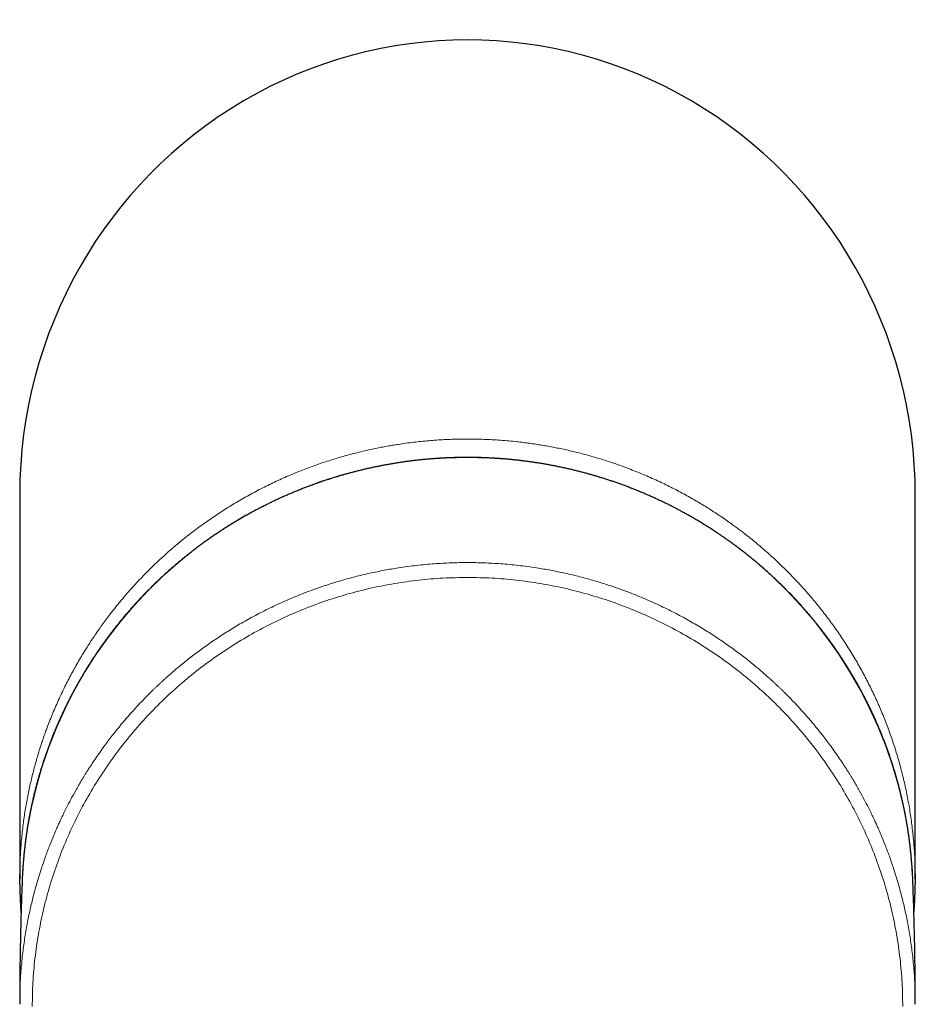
# Model space of a CAD drawing. Header units: millimetres. Extents: x 8 to 541, y 12 to 452.
# Tile 7 of 25: x 259 to 310, y 178 to 233. Entities that reach past the tile are written whole.
import ezdxf

# ---------------------------------------------------------------- set-up
doc = ezdxf.new("R2010")
doc.units = ezdxf.units.MM

msp = doc.modelspace()

# ---------------------------------------------------------------- linework, layer by layer
at = {"color": 7, "linetype": 'Continuous', "lineweight": 30}
for p, q in [((259.5, 206.858), (259.5, 185.4)), ((309.5, 185.4), (309.5, 206.858))]:
    msp.add_line(p, q, dxfattribs=at)
at = {"color": 7, "linetype": 'Continuous', "lineweight": 30, "flags": 128}
for points in [[(309.357, 185.403), (309.342, 185.709), (309.336, 185.831)], [(259.663, 185.801), (259.658, 185.709), (259.643, 185.403)]]:
    msp.add_lwpolyline(points, dxfattribs=at)
at = {"color": 252, "linetype": 'Continuous', "lineweight": 0}
for centre, start, end in [((284.326, 184.211), 89.5968, 176.3124), ((284.674, 184.211), 3.7588, 90.4029)]:
    msp.add_arc(centre, 24.715, start, end, dxfattribs=at)
at = {"color": 7, "linetype": 'Continuous', "lineweight": 30}
msp.add_ellipse((284.5, 206.858), major_axis=(0, -25.386), ratio=0.984808, start_param=1.570796, end_param=4.712389, dxfattribs=at)
at = {"color": 252, "linetype": 'Continuous', "lineweight": 0}
for points, knots in [([(259.502, 185.695), (259.502, 185.719), (259.503, 185.887), (259.512, 186.198), (259.53, 186.628), (259.556, 187.059), (259.59, 187.489), (259.631, 187.919), (259.679, 188.338), (259.733, 188.744), (259.791, 189.139), (259.857, 189.533), (259.929, 189.927), (260.007, 190.319), (260.09, 190.7), (260.176, 191.069), (260.266, 191.426), (260.361, 191.783), (260.461, 192.138), (260.567, 192.492), (260.669, 192.812), (260.764, 193.099), (260.851, 193.354), (260.941, 193.608), (261.053, 193.912), (261.189, 194.265), (261.351, 194.665), (261.521, 195.064), (261.698, 195.459), (261.883, 195.852), (262.069, 196.232), (262.257, 196.599), (262.446, 196.953), (262.641, 197.304), (262.841, 197.653), (263.048, 197.998), (263.255, 198.331), (263.461, 198.652), (263.666, 198.961), (263.876, 199.267), (264.091, 199.57), (264.31, 199.87), (264.514, 200.14), (264.701, 200.381), (264.87, 200.593), (265.041, 200.804), (265.251, 201.058), (265.503, 201.352), (265.798, 201.685), (266.1, 202.014), (266.403, 202.332), (266.707, 202.64), (267.011, 202.938), (267.321, 203.231), (267.636, 203.519), (267.957, 203.803), (268.283, 204.081), (268.614, 204.354), (268.941, 204.614), (269.263, 204.862), (269.58, 205.098), (269.901, 205.329), (270.226, 205.555), (270.555, 205.776), (270.888, 205.993), (271.224, 206.204), (271.573, 206.416), (271.934, 206.626), (272.307, 206.836), (272.684, 207.039), (273.063, 207.235), (273.443, 207.424), (273.824, 207.605), (274.208, 207.78), (274.596, 207.949), (274.988, 208.111), (275.382, 208.267), (275.78, 208.417), (276.176, 208.559), (276.571, 208.692), (276.965, 208.819), (277.36, 208.938), (277.758, 209.052), (278.159, 209.159), (278.562, 209.259), (278.966, 209.354), (279.342, 209.434), (279.687, 209.503), (280.003, 209.562), (280.319, 209.617), (280.672, 209.674), (281.061, 209.731), (281.487, 209.785), (281.915, 209.833), (282.343, 209.873), (282.773, 209.906), (283.168, 209.93), (283.527, 209.946), (283.851, 209.956), (284.176, 209.963), (284.392, 209.964), (284.5, 209.964)], [0, 0, 0, 0, 0.001876, 0.01315, 0.024425, 0.035698, 0.047004, 0.05831, 0.069615, 0.080054, 0.090494, 0.100934, 0.111398, 0.121863, 0.132328, 0.141955, 0.151583, 0.161211, 0.170858, 0.180505, 0.190152, 0.197182, 0.204212, 0.211246, 0.218279, 0.229558, 0.240838, 0.252117, 0.263428, 0.27474, 0.28605, 0.296495, 0.306941, 0.317385, 0.327855, 0.338326, 0.348795, 0.358428, 0.368061, 0.377694, 0.387346, 0.396999, 0.406652, 0.413686, 0.42072, 0.427757, 0.434795, 0.446332, 0.45787, 0.469423, 0.480975, 0.491999, 0.503024, 0.514049, 0.525073, 0.536149, 0.547227, 0.558305, 0.569381, 0.579581, 0.589781, 0.599982, 0.610181, 0.620422, 0.630664, 0.640906, 0.651147, 0.662167, 0.673187, 0.684219, 0.695252, 0.706115, 0.71698, 0.727844, 0.738707, 0.749621, 0.760535, 0.77145, 0.782364, 0.792981, 0.803599, 0.814218, 0.824835, 0.835499, 0.846164, 0.856829, 0.867493, 0.875731, 0.883969, 0.892213, 0.900456, 0.911483, 0.922511, 0.933538, 0.944594, 0.955652, 0.966708, 0.975028, 0.983349, 0.991674, 1, 1, 1, 1]), ([(284.5, 209.964), (284.654, 209.963), (284.962, 209.962), (285.424, 209.948), (285.886, 209.927), (286.347, 209.898), (286.809, 209.86), (287.232, 209.817), (287.617, 209.772), (287.963, 209.727), (288.309, 209.677), (288.654, 209.622), (288.999, 209.562), (289.343, 209.498), (289.687, 209.428), (290.031, 209.354), (290.377, 209.274), (290.723, 209.189), (291.068, 209.099), (291.412, 209.004), (291.755, 208.904), (292.096, 208.799), (292.437, 208.69), (292.801, 208.566), (293.189, 208.429), (293.6, 208.274), (294.008, 208.113), (294.413, 207.945), (294.816, 207.769), (295.206, 207.591), (295.582, 207.411), (295.945, 207.231), (296.306, 207.044), (296.664, 206.852), (297.018, 206.653), (297.36, 206.455), (297.69, 206.257), (298.007, 206.059), (298.322, 205.857), (298.633, 205.651), (298.942, 205.439), (299.219, 205.242), (299.467, 205.062), (299.686, 204.9), (299.903, 204.735), (300.158, 204.536), (300.451, 204.301), (300.78, 204.028), (301.104, 203.75), (301.421, 203.468), (301.732, 203.182), (302.036, 202.892), (302.336, 202.598), (302.63, 202.298), (302.92, 201.992), (303.205, 201.682), (303.485, 201.366), (303.756, 201.049), (304.02, 200.731), (304.276, 200.411), (304.526, 200.088), (304.772, 199.759), (305.012, 199.427), (305.247, 199.09), (305.476, 198.749), (305.702, 198.401), (305.924, 198.045), (306.142, 197.682), (306.354, 197.315), (306.558, 196.946), (306.755, 196.576), (306.945, 196.204), (307.128, 195.829), (307.305, 195.451), (307.476, 195.07), (307.64, 194.685), (307.798, 194.297), (307.948, 193.911), (308.089, 193.525), (308.223, 193.141), (308.35, 192.755), (308.471, 192.366), (308.586, 191.975), (308.694, 191.581), (308.795, 191.186), (308.893, 190.778), (308.985, 190.358), (309.072, 189.925), (309.151, 189.491), (309.221, 189.061), (309.282, 188.637), (309.335, 188.219), (309.381, 187.8), (309.42, 187.38), (309.451, 186.958), (309.474, 186.535), (309.491, 186.115), (309.496, 185.836), (309.498, 185.698)], [0, 0, 0, 0, 0.011853, 0.023706, 0.035559, 0.047448, 0.059338, 0.071227, 0.080193, 0.089159, 0.098125, 0.107091, 0.116084, 0.125079, 0.134073, 0.143067, 0.152222, 0.161379, 0.170535, 0.17969, 0.188876, 0.198062, 0.207249, 0.216434, 0.227709, 0.238985, 0.250261, 0.261567, 0.272875, 0.284181, 0.294622, 0.305064, 0.315505, 0.325971, 0.336437, 0.346903, 0.356532, 0.366162, 0.375791, 0.385439, 0.395088, 0.404737, 0.411768, 0.418799, 0.425834, 0.432869, 0.443892, 0.454915, 0.465951, 0.476987, 0.487854, 0.498722, 0.50959, 0.520456, 0.531373, 0.542292, 0.55321, 0.564127, 0.574748, 0.58537, 0.595992, 0.606613, 0.61728, 0.62795, 0.638619, 0.649286, 0.660305, 0.671325, 0.682357, 0.693389, 0.704252, 0.715116, 0.72598, 0.736843, 0.747755, 0.75867, 0.769584, 0.780497, 0.791114, 0.801732, 0.81235, 0.822966, 0.83363, 0.844295, 0.854959, 0.865623, 0.877164, 0.888705, 0.900261, 0.911818, 0.922845, 0.933873, 0.944902, 0.955929, 0.967009, 0.97809, 0.989171, 1, 1, 1, 1]), ([(259.5, 178.403), (259.504, 178.738), (259.512, 179.394), (259.573, 180.358), (259.665, 181.278), (259.786, 182.155), (259.931, 182.988), (260.096, 183.777), (260.283, 184.543), (260.489, 185.285), (260.712, 185.999), (260.94, 186.661), (261.17, 187.27), (261.346, 187.705), (261.469, 187.994), (261.542, 188.163), (261.628, 188.358), (261.728, 188.578), (261.843, 188.825), (261.973, 189.096), (262.143, 189.438), (262.359, 189.856), (262.633, 190.356), (262.947, 190.9), (263.306, 191.484), (263.592, 191.919), (263.782, 192.197), (263.857, 192.307), (263.933, 192.415), (264.008, 192.523), (264.085, 192.629), (264.161, 192.735), (264.35, 192.995), (264.642, 193.38), (265.041, 193.881), (265.525, 194.457), (266.112, 195.111), (266.62, 195.632), (266.928, 195.935), (267.037, 196.04), (267.15, 196.148), (267.268, 196.259), (267.39, 196.373), (267.516, 196.489), (267.729, 196.682), (268.039, 196.955), (268.489, 197.336), (269.013, 197.757), (269.62, 198.215), (270.259, 198.667), (270.928, 199.11), (271.623, 199.539), (272.371, 199.966), (273.171, 200.387), (274.026, 200.797), (274.723, 201.099), (275.239, 201.307), (275.553, 201.428), (275.866, 201.544), (276.177, 201.655), (276.486, 201.761), (276.93, 201.907), (277.506, 202.082), (278.257, 202.287), (279.038, 202.473), (279.846, 202.638), (280.719, 202.788), (281.65, 202.912), (282.632, 203.004), (283.572, 203.056), (284.19, 203.067), (284.494, 203.067), (284.5, 203.067)], [0, 0, 0, 0, 0.025936, 0.050841, 0.074716, 0.09756, 0.119373, 0.140155, 0.159907, 0.180443, 0.199732, 0.217773, 0.234567, 0.250114, 0.254094, 0.25883, 0.264323, 0.270573, 0.277581, 0.285344, 0.293865, 0.307066, 0.32175, 0.337917, 0.355568, 0.374703, 0.378132, 0.381547, 0.384946, 0.388332, 0.391702, 0.395058, 0.398399, 0.416512, 0.432309, 0.447752, 0.474446, 0.500011, 0.503766, 0.507651, 0.511664, 0.515807, 0.520079, 0.524481, 0.529011, 0.542137, 0.55624, 0.574304, 0.593754, 0.614588, 0.634362, 0.655239, 0.677221, 0.700307, 0.724498, 0.749793, 0.758456, 0.767038, 0.775538, 0.783957, 0.792294, 0.80055, 0.819686, 0.838369, 0.86002, 0.881029, 0.901395, 0.927666, 0.952784, 0.976752, 0.999568, 1, 1, 1, 1]), ([(309.5, 178.403), (309.496, 178.738), (309.488, 179.394), (309.427, 180.358), (309.335, 181.278), (309.214, 182.155), (309.069, 182.988), (308.904, 183.777), (308.717, 184.543), (308.511, 185.285), (308.288, 185.999), (308.06, 186.661), (307.83, 187.27), (307.654, 187.705), (307.531, 187.994), (307.458, 188.163), (307.372, 188.358), (307.272, 188.578), (307.157, 188.825), (307.027, 189.096), (306.857, 189.438), (306.641, 189.856), (306.367, 190.356), (306.053, 190.9), (305.694, 191.484), (305.408, 191.919), (305.218, 192.197), (305.143, 192.307), (305.067, 192.415), (304.992, 192.523), (304.915, 192.629), (304.839, 192.735), (304.65, 192.995), (304.358, 193.38), (303.959, 193.881), (303.475, 194.457), (302.888, 195.111), (302.38, 195.632), (302.072, 195.935), (301.963, 196.04), (301.85, 196.148), (301.732, 196.259), (301.61, 196.373), (301.484, 196.489), (301.271, 196.682), (300.961, 196.955), (300.511, 197.336), (299.987, 197.757), (299.38, 198.215), (298.741, 198.667), (298.072, 199.11), (297.377, 199.539), (296.629, 199.966), (295.829, 200.387), (294.974, 200.797), (294.277, 201.099), (293.761, 201.307), (293.447, 201.428), (293.134, 201.544), (292.823, 201.655), (292.514, 201.761), (292.07, 201.907), (291.494, 202.082), (290.743, 202.287), (289.962, 202.473), (289.154, 202.638), (288.281, 202.788), (287.35, 202.912), (286.368, 203.004), (285.428, 203.056), (284.81, 203.067), (284.506, 203.067), (284.5, 203.067)], [0, 0, 0, 0, 0.025936, 0.050841, 0.074716, 0.09756, 0.119373, 0.140155, 0.159907, 0.180443, 0.199732, 0.217773, 0.234567, 0.250114, 0.254094, 0.25883, 0.264323, 0.270573, 0.277581, 0.285344, 0.293865, 0.307066, 0.32175, 0.337917, 0.355568, 0.374703, 0.378132, 0.381547, 0.384946, 0.388332, 0.391702, 0.395058, 0.398399, 0.416512, 0.432309, 0.447752, 0.474446, 0.500011, 0.503766, 0.507651, 0.511664, 0.515807, 0.520079, 0.524481, 0.529011, 0.542137, 0.55624, 0.574304, 0.593754, 0.614588, 0.634362, 0.655239, 0.677221, 0.700307, 0.724498, 0.749793, 0.758456, 0.767038, 0.775538, 0.783957, 0.792294, 0.80055, 0.819686, 0.838369, 0.86002, 0.881029, 0.901395, 0.927666, 0.952784, 0.976752, 0.999568, 1, 1, 1, 1]), ([(260.2, 178.272), (260.207, 178.723), (260.222, 179.623), (260.341, 180.966), (260.531, 182.296), (260.797, 183.611), (261.138, 184.91), (261.553, 186.19), (262.041, 187.448), (262.6, 188.678), (263.228, 189.873), (263.922, 191.03), (264.68, 192.146), (265.5, 193.218), (266.38, 194.244), (267.318, 195.22), (268.308, 196.143), (269.347, 197.008), (270.433, 197.814), (271.566, 198.561), (272.743, 199.247), (273.958, 199.867), (275.204, 200.419), (276.474, 200.898), (277.769, 201.307), (279.087, 201.643), (280.425, 201.907), (281.778, 202.095), (283.138, 202.213), (284.047, 202.228), (284.5, 202.235)], [0, 0, 0, 0, 0.035937, 0.071692, 0.107333, 0.142925, 0.178534, 0.214226, 0.250064, 0.285938, 0.321715, 0.357428, 0.393108, 0.428786, 0.464495, 0.500265, 0.53597, 0.571541, 0.60709, 0.642744, 0.67859, 0.714476, 0.750225, 0.785801, 0.821361, 0.856991, 0.892762, 0.928587, 0.964364, 1, 1, 1, 1]), ([(308.8, 178.272), (308.793, 178.723), (308.778, 179.623), (308.659, 180.966), (308.469, 182.296), (308.203, 183.611), (307.862, 184.91), (307.447, 186.19), (306.959, 187.448), (306.4, 188.678), (305.772, 189.873), (305.078, 191.03), (304.32, 192.146), (303.5, 193.218), (302.62, 194.244), (301.682, 195.22), (300.692, 196.143), (299.653, 197.008), (298.567, 197.814), (297.434, 198.561), (296.257, 199.247), (295.042, 199.867), (293.796, 200.419), (292.526, 200.898), (291.231, 201.307), (289.913, 201.643), (288.575, 201.907), (287.222, 202.095), (285.862, 202.213), (284.953, 202.228), (284.5, 202.235)], [0, 0, 0, 0, 0.035937, 0.071692, 0.107333, 0.142925, 0.178534, 0.214226, 0.250064, 0.285938, 0.321715, 0.357428, 0.393108, 0.428786, 0.464495, 0.500265, 0.53597, 0.571541, 0.60709, 0.642744, 0.67859, 0.714476, 0.750225, 0.785801, 0.821361, 0.856991, 0.892762, 0.928587, 0.964364, 1, 1, 1, 1])]:
    msp.add_open_spline(points, degree=3, knots=knots, dxfattribs=at)
at = {"color": 7, "linetype": 'Continuous', "lineweight": 30}
for points, knots in [([(309.336, 185.832), (309.335, 185.835), (309.331, 185.911), (309.321, 186.059), (309.306, 186.275), (309.288, 186.492), (309.269, 186.708), (309.247, 186.924), (309.224, 187.139), (309.199, 187.355), (309.171, 187.57), (309.142, 187.785), (309.111, 188), (309.078, 188.214), (309.043, 188.428), (309.006, 188.642), (308.967, 188.856), (308.926, 189.069), (308.884, 189.282), (308.839, 189.494), (308.793, 189.706), (308.744, 189.918), (308.694, 190.129), (308.642, 190.34), (308.588, 190.55), (308.532, 190.76), (308.474, 190.969), (308.414, 191.178), (308.353, 191.386), (308.289, 191.594), (308.224, 191.801), (308.157, 192.008), (308.088, 192.214), (308.017, 192.419), (307.944, 192.624), (307.869, 192.828), (307.793, 193.031), (307.715, 193.234), (307.635, 193.436), (307.553, 193.638), (307.469, 193.838), (307.384, 194.038), (307.297, 194.237), (307.208, 194.436), (307.117, 194.634), (307.024, 194.83), (306.93, 195.026), (306.834, 195.222), (306.736, 195.416), (306.636, 195.609), (306.535, 195.802), (306.432, 195.994), (306.327, 196.184), (306.221, 196.374), (306.112, 196.563), (306.002, 196.751), (305.891, 196.938), (305.778, 197.124), (305.663, 197.309), (305.546, 197.493), (305.428, 197.676), (305.308, 197.858), (305.187, 198.039), (305.064, 198.219), (304.939, 198.398), (304.812, 198.576), (304.685, 198.752), (304.555, 198.928), (304.424, 199.102), (304.291, 199.275), (304.157, 199.447), (304.021, 199.618), (303.884, 199.788), (303.745, 199.956), (303.605, 200.123), (303.463, 200.289), (303.32, 200.454), (303.175, 200.618), (303.029, 200.78), (302.882, 200.941), (302.733, 201.1), (302.582, 201.259), (302.43, 201.416), (302.277, 201.571), (302.122, 201.726), (301.966, 201.879), (301.808, 202.03), (301.65, 202.181), (301.489, 202.33), (301.328, 202.477), (301.165, 202.623), (301.001, 202.768), (300.835, 202.911), (300.669, 203.053), (300.501, 203.193), (300.332, 203.332), (300.161, 203.469), (299.989, 203.605), (299.816, 203.739), (299.642, 203.872), (299.467, 204.003), (299.291, 204.133), (299.113, 204.261), (298.934, 204.388), (298.754, 204.513), (298.573, 204.637), (298.391, 204.758), (298.208, 204.879), (298.024, 204.998), (297.838, 205.115), (297.652, 205.23), (297.464, 205.344), (297.276, 205.456), (297.086, 205.567), (296.896, 205.676), (296.705, 205.783), (296.512, 205.889), (296.319, 205.993), (296.125, 206.095), (295.93, 206.195), (295.734, 206.294), (295.537, 206.391), (295.339, 206.487), (295.14, 206.58), (294.941, 206.672), (294.74, 206.763), (294.539, 206.851), (294.338, 206.938), (294.135, 207.023), (293.931, 207.106), (293.727, 207.187), (293.522, 207.267), (293.317, 207.344), (293.111, 207.42), (292.904, 207.495), (292.696, 207.567), (292.488, 207.638), (292.279, 207.706), (292.07, 207.773), (291.859, 207.838), (291.649, 207.902), (291.438, 207.963), (291.226, 208.023), (291.014, 208.08), (290.801, 208.136), (290.588, 208.19), (290.374, 208.242), (290.16, 208.293), (289.945, 208.341), (289.73, 208.388), (289.514, 208.432), (289.298, 208.475), (289.082, 208.516), (288.866, 208.555), (288.649, 208.592), (288.431, 208.627), (288.214, 208.661), (287.996, 208.692), (287.778, 208.722), (287.559, 208.749), (287.341, 208.775), (287.122, 208.799), (286.903, 208.821), (286.683, 208.841), (286.464, 208.859), (286.244, 208.875), (286.024, 208.889), (285.805, 208.902), (285.585, 208.912), (285.365, 208.921), (285.144, 208.927), (284.924, 208.932), (284.704, 208.935), (284.484, 208.935), (284.264, 208.934), (284.043, 208.931), (283.823, 208.926), (283.603, 208.92), (283.383, 208.911), (283.163, 208.9), (282.943, 208.887), (282.724, 208.873), (282.504, 208.856), (282.285, 208.838), (282.065, 208.818), (281.846, 208.796), (281.627, 208.772), (281.409, 208.745), (281.19, 208.718), (280.972, 208.688), (280.754, 208.656), (280.537, 208.622), (280.32, 208.587), (280.103, 208.55), (279.886, 208.51), (279.67, 208.469), (279.454, 208.426), (279.239, 208.381), (279.024, 208.334), (278.809, 208.285), (278.595, 208.235), (278.381, 208.182), (278.168, 208.128), (277.955, 208.072), (277.743, 208.014), (277.531, 207.954), (277.32, 207.892), (277.11, 207.829), (276.9, 207.764), (276.69, 207.696), (276.482, 207.627), (276.273, 207.557), (276.066, 207.484), (275.859, 207.409), (275.653, 207.333), (275.447, 207.255), (275.243, 207.175), (275.039, 207.094), (274.835, 207.01), (274.633, 206.925), (274.431, 206.838), (274.23, 206.749), (274.03, 206.659), (273.831, 206.567), (273.632, 206.473), (273.434, 206.377), (273.238, 206.28), (273.042, 206.181), (272.847, 206.08), (272.653, 205.977), (272.459, 205.873), (272.267, 205.767), (272.076, 205.66), (271.886, 205.551), (271.696, 205.44), (271.508, 205.327), (271.321, 205.213), (271.134, 205.098), (270.949, 204.98), (270.765, 204.861), (270.582, 204.741), (270.4, 204.618), (270.219, 204.495), (270.039, 204.369), (269.861, 204.242), (269.683, 204.114), (269.507, 203.984), (269.332, 203.852), (269.158, 203.719), (268.985, 203.585), (268.814, 203.449), (268.643, 203.311), (268.474, 203.172), (268.307, 203.032), (268.14, 202.89), (267.975, 202.746), (267.811, 202.602), (267.648, 202.455), (267.487, 202.308), (267.327, 202.159), (267.168, 202.008), (267.011, 201.856), (266.855, 201.703), (266.701, 201.549), (266.547, 201.393), (266.396, 201.235), (266.245, 201.077), (266.097, 200.917), (265.949, 200.756), (265.803, 200.593), (265.659, 200.43), (265.516, 200.265), (265.374, 200.099), (265.234, 199.931), (265.095, 199.763), (264.958, 199.593), (264.823, 199.422), (264.689, 199.25), (264.557, 199.076), (264.426, 198.902), (264.296, 198.726), (264.169, 198.549), (264.043, 198.372), (263.918, 198.193), (263.795, 198.013), (263.674, 197.832), (263.554, 197.649), (263.436, 197.466), (263.32, 197.282), (263.205, 197.097), (263.092, 196.911), (262.981, 196.723), (262.871, 196.535), (262.764, 196.346), (262.657, 196.156), (262.553, 195.965), (262.45, 195.773), (262.349, 195.581), (262.25, 195.387), (262.152, 195.193), (262.056, 194.997), (261.962, 194.801), (261.87, 194.604), (261.779, 194.407), (261.69, 194.208), (261.603, 194.009), (261.518, 193.809), (261.435, 193.608), (261.353, 193.406), (261.273, 193.204), (261.196, 193.001), (261.119, 192.798), (261.045, 192.594), (260.973, 192.389), (260.902, 192.183), (260.833, 191.977), (260.766, 191.77), (260.701, 191.563), (260.638, 191.355), (260.577, 191.147), (260.517, 190.938), (260.46, 190.729), (260.404, 190.519), (260.35, 190.309), (260.298, 190.098), (260.248, 189.886), (260.2, 189.675), (260.154, 189.463), (260.11, 189.25), (260.067, 189.037), (260.027, 188.824), (259.988, 188.611), (259.952, 188.397), (259.917, 188.182), (259.884, 187.968), (259.853, 187.753), (259.825, 187.538), (259.798, 187.323), (259.772, 187.107), (259.749, 186.892), (259.728, 186.676), (259.709, 186.46), (259.692, 186.243), (259.676, 186.027), (259.667, 185.88), (259.663, 185.804), (259.663, 185.801)], [0, 0, 0, 0, 0.000148, 0.00307, 0.005992, 0.008914, 0.011837, 0.014759, 0.017681, 0.020603, 0.023526, 0.026448, 0.02937, 0.032292, 0.035215, 0.038137, 0.041059, 0.043981, 0.046904, 0.049826, 0.052748, 0.055671, 0.058593, 0.061515, 0.064438, 0.06736, 0.070282, 0.073205, 0.076127, 0.079049, 0.081972, 0.084894, 0.087816, 0.090739, 0.093661, 0.096584, 0.099506, 0.102429, 0.105351, 0.108274, 0.111196, 0.114119, 0.117041, 0.119964, 0.122886, 0.125809, 0.128731, 0.131654, 0.134576, 0.137499, 0.140422, 0.143344, 0.146267, 0.149189, 0.152112, 0.155035, 0.157958, 0.16088, 0.163803, 0.166726, 0.169648, 0.172571, 0.175494, 0.178417, 0.18134, 0.184262, 0.187185, 0.190108, 0.193031, 0.195954, 0.198877, 0.2018, 0.204723, 0.207646, 0.210569, 0.213492, 0.216415, 0.219338, 0.222261, 0.225184, 0.228107, 0.23103, 0.233953, 0.236876, 0.239799, 0.242722, 0.245646, 0.248569, 0.251492, 0.254415, 0.257338, 0.260262, 0.263185, 0.266108, 0.269032, 0.271955, 0.274878, 0.277802, 0.280725, 0.283648, 0.286572, 0.289495, 0.292419, 0.295342, 0.298265, 0.301189, 0.304112, 0.307036, 0.309959, 0.312883, 0.315806, 0.31873, 0.321654, 0.324577, 0.327501, 0.330424, 0.333348, 0.336272, 0.339195, 0.342119, 0.345043, 0.347966, 0.35089, 0.353814, 0.356737, 0.359661, 0.362585, 0.365509, 0.368432, 0.371356, 0.37428, 0.377204, 0.380128, 0.383051, 0.385975, 0.388899, 0.391823, 0.394747, 0.397671, 0.400594, 0.403518, 0.406442, 0.409366, 0.41229, 0.415214, 0.418138, 0.421062, 0.423986, 0.42691, 0.429834, 0.432758, 0.435682, 0.438606, 0.44153, 0.444454, 0.447378, 0.450302, 0.453225, 0.45615, 0.459074, 0.461998, 0.464922, 0.467846, 0.47077, 0.473694, 0.476618, 0.479542, 0.482466, 0.48539, 0.488314, 0.491238, 0.494162, 0.497086, 0.50001, 0.502934, 0.505858, 0.508782, 0.511706, 0.51463, 0.517554, 0.520478, 0.523402, 0.526326, 0.52925, 0.532174, 0.535098, 0.538022, 0.540946, 0.54387, 0.546794, 0.549718, 0.552642, 0.555566, 0.55849, 0.561414, 0.564338, 0.567262, 0.570186, 0.57311, 0.576034, 0.578958, 0.581882, 0.584806, 0.58773, 0.590654, 0.593578, 0.596502, 0.599426, 0.60235, 0.605274, 0.608198, 0.611121, 0.614045, 0.616969, 0.619893, 0.622817, 0.625741, 0.628664, 0.631588, 0.634512, 0.637436, 0.64036, 0.643283, 0.646207, 0.649131, 0.652055, 0.654978, 0.657902, 0.660826, 0.66375, 0.666673, 0.669597, 0.672521, 0.675444, 0.678368, 0.681291, 0.684215, 0.687139, 0.690062, 0.692986, 0.695909, 0.698833, 0.701756, 0.70468, 0.707603, 0.710527, 0.71345, 0.716374, 0.719297, 0.72222, 0.725144, 0.728067, 0.730991, 0.733914, 0.736837, 0.739761, 0.742684, 0.745607, 0.74853, 0.751454, 0.754377, 0.7573, 0.760223, 0.763147, 0.76607, 0.768993, 0.771916, 0.774839, 0.777762, 0.780685, 0.783608, 0.786532, 0.789455, 0.792378, 0.795301, 0.798224, 0.801147, 0.80407, 0.806992, 0.809915, 0.812838, 0.815761, 0.818684, 0.821607, 0.82453, 0.827453, 0.830375, 0.833298, 0.836221, 0.839144, 0.842067, 0.844989, 0.847912, 0.850835, 0.853758, 0.85668, 0.859603, 0.862526, 0.865448, 0.868371, 0.871293, 0.874216, 0.877139, 0.880061, 0.882984, 0.885906, 0.888829, 0.891751, 0.894674, 0.897596, 0.900519, 0.903441, 0.906364, 0.909286, 0.912209, 0.915131, 0.918054, 0.920976, 0.923898, 0.926821, 0.929743, 0.932665, 0.935588, 0.93851, 0.941433, 0.944355, 0.947277, 0.950199, 0.953122, 0.956044, 0.958966, 0.961889, 0.964811, 0.967733, 0.970656, 0.973578, 0.9765, 0.979422, 0.982345, 0.985267, 0.988189, 0.991111, 0.994033, 0.996956, 0.999878, 1, 1, 1, 1]), ([(259.503, 185.116), (259.501, 185.197), (259.499, 185.39), (259.501, 185.583), (259.502, 185.695)], [0, 0, 0, 0, 0.420821, 1, 1, 1, 1]), ([(259.643, 185.403), (259.637, 185.249), (259.623, 184.901), (259.604, 184.359), (259.585, 183.776), (259.567, 183.193), (259.552, 182.61), (259.539, 182.026), (259.527, 181.443), (259.518, 180.859), (259.511, 180.275), (259.505, 179.691), (259.502, 179.107), (259.5, 178.682), (259.5, 178.451), (259.5, 178.415)], [0, 0, 0, 0, 0.066161, 0.149619, 0.233086, 0.316561, 0.400044, 0.483532, 0.567027, 0.650526, 0.734029, 0.817534, 0.901042, 0.984551, 1, 1, 1, 1]), ([(309.5, 178.415), (309.5, 178.513), (309.5, 178.805), (309.498, 179.293), (309.493, 179.877), (309.487, 180.46), (309.479, 181.044), (309.469, 181.628), (309.457, 182.211), (309.443, 182.795), (309.427, 183.378), (309.41, 183.961), (309.39, 184.544), (309.372, 185.025), (309.36, 185.311), (309.356, 185.403)], [0, 0, 0, 0, 0.041963, 0.125472, 0.208979, 0.292483, 0.375985, 0.459481, 0.542973, 0.626459, 0.709938, 0.793409, 0.876871, 0.960325, 1, 1, 1, 1]), ([(309.498, 185.698), (309.498, 185.695), (309.501, 185.562), (309.501, 185.371), (309.498, 185.183), (309.498, 185.125)], [0, 0, 0, 0, 0.016716, 0.697235, 1, 1, 1, 1]), ([(259.502, 185.116), (259.502, 185.108), (259.502, 185.028), (259.505, 184.876), (259.511, 184.66), (259.519, 184.444), (259.528, 184.227), (259.54, 184.011), (259.553, 183.795), (259.565, 183.62), (259.574, 183.517), (259.576, 183.486)], [0, 0, 0, 0, 0.014141, 0.146809, 0.279431, 0.412023, 0.544603, 0.677184, 0.809778, 0.942401, 1, 1, 1, 1]), ([(309.424, 183.487), (309.426, 183.52), (309.435, 183.626), (309.447, 183.804), (309.461, 184.021), (309.472, 184.237), (309.482, 184.453), (309.489, 184.67), (309.495, 184.886), (309.498, 185.038), (309.498, 185.117), (309.499, 185.125)], [0, 0, 0, 0, 0.0619809, 0.1942869, 0.3264736, 0.4585562, 0.5905497, 0.7224694, 0.8543302, 0.9861473, 1, 1, 1, 1])]:
    msp.add_open_spline(points, degree=3, knots=knots, dxfattribs=at)

doc.saveas('drawing.dxf')
